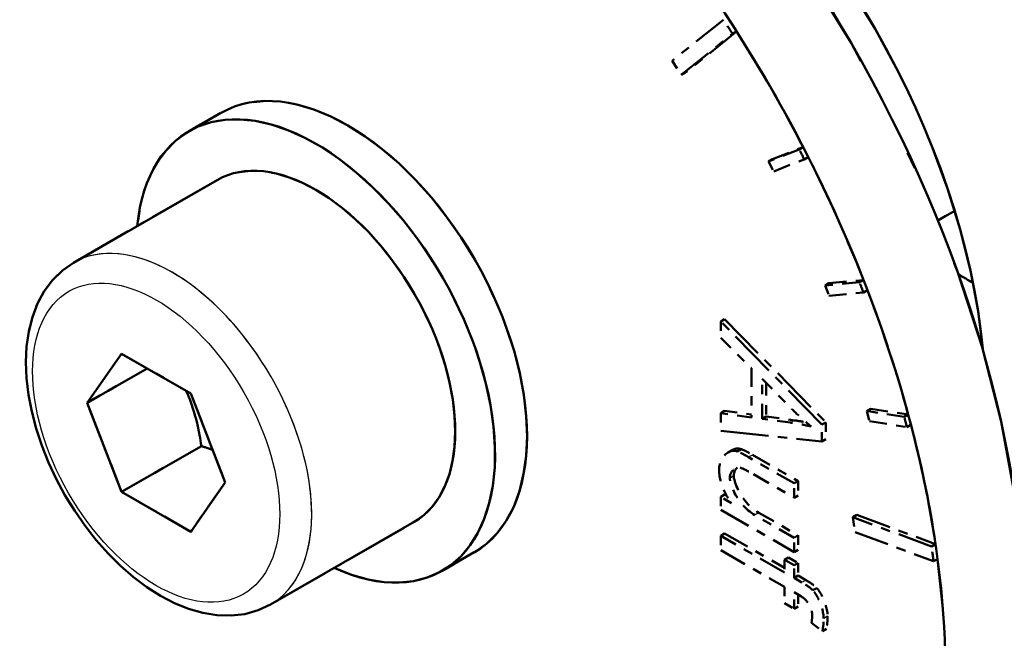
# Model space of a CAD drawing. Header units: millimetres. Extents: x 0 to 630, y 0 to 891.
# Tile 7 of 16: x 471 to 481, y 182 to 189. Entities that reach past the tile are written whole.
import ezdxf

# ---------------------------------------------------------------- set-up
doc = ezdxf.new("R2010")
doc.units = ezdxf.units.MM
doc.header["$LTSCALE"] = 3
doc.linetypes.add('LONG_DASH_DOTTED', pattern=[0.3001, 0.2362, -0.0295, 0.0049, -0.0295])
for name, color, linetype, lineweight in [('Sichtbare Kanten(DIN)', 7, 'Continuous', 50), ('Sichtbare tangentiale Kanten(DIN)', 3, 'Continuous', 25), ('Überlagerung [Formatvorlage Phantomlinien(DIN)]', 179, 'LONG_DASH_DOTTED', 50)]:
    doc.layers.add(name, color=color, linetype=linetype, lineweight=lineweight)

msp = doc.modelspace()

# ---------------------------------------------------------------- linework, layer by layer
at = {"layer": 'Sichtbare Kanten(DIN)'}
for p, q in [((472.758, 187.716), (472.419, 187.521)), ((471.191, 186.121), (472.718, 187.001)), ((480.386, 186.57), (480.566, 186.673)), ((471.334, 184.627), (471.702, 185.151)), ((471.702, 185.151), (472.437, 184.728)), ((471.973, 184.995), (471.334, 184.627)), ((472.437, 184.728), (472.804, 183.781)), ((471.702, 183.68), (471.334, 184.627)), ((472.55, 184.168), (471.702, 183.68)), ((472.804, 183.781), (472.437, 183.256)), ((472.437, 183.256), (471.702, 183.68)), ((473.287, 182.482), (474.814, 183.361)), ((475.453, 183.037), (475.114, 182.841))]:
    msp.add_line(p, q, dxfattribs=at)
at = {"layer": 'Sichtbare Kanten(DIN)', "flags": 128}
for points in [[(473.287, 182.482), (473.154, 182.42), (473.013, 182.38), (472.866, 182.363), (472.716, 182.368), (472.565, 182.393), (472.414, 182.436), (472.264, 182.497), (472.116, 182.574), (471.971, 182.667), (471.829, 182.773), (471.691, 182.893), (471.559, 183.024), (471.432, 183.166), (471.313, 183.318), (471.202, 183.478), (471.099, 183.645), (471.006, 183.818), (470.924, 183.994), (470.852, 184.174), (470.793, 184.354), (470.745, 184.535), (470.711, 184.714), (470.69, 184.89), (470.684, 185.062), (470.691, 185.229), (470.714, 185.389), (470.752, 185.542), (470.806, 185.685), (470.877, 185.817), (470.966, 185.935), (471.071, 186.038), (471.191, 186.121)], [(472.39, 184.755), (472.399, 184.733), (472.408, 184.712), (472.417, 184.69), (472.426, 184.669), (472.434, 184.647), (472.442, 184.625), (472.45, 184.603), (472.457, 184.58), (472.464, 184.558), (472.471, 184.535), (472.478, 184.511), (472.485, 184.488), (472.491, 184.464), (472.498, 184.44), (472.504, 184.415), (472.51, 184.39), (472.515, 184.364), (472.521, 184.338), (472.526, 184.311), (472.531, 184.284), (472.536, 184.256), (472.541, 184.228), (472.546, 184.198), (472.55, 184.168)], [(472.55, 184.168), (472.556, 184.166), (472.561, 184.165), (472.566, 184.163), (472.571, 184.161), (472.576, 184.16), (472.582, 184.158), (472.587, 184.156), (472.592, 184.155), (472.597, 184.153), (472.602, 184.151), (472.607, 184.15), (472.612, 184.148), (472.617, 184.146), (472.622, 184.145), (472.627, 184.143), (472.631, 184.141), (472.636, 184.14), (472.641, 184.138), (472.646, 184.136), (472.651, 184.135), (472.655, 184.133), (472.66, 184.131), (472.665, 184.129), (472.669, 184.128)]]:
    msp.add_lwpolyline(points, dxfattribs=at)
at = {"layer": 'Sichtbare Kanten(DIN)'}
for centre, major_axis, start_param, end_param in [((474.954, 185.865), (-4.491, 7.799), 3.141593, 6.283185), ((474.106, 185.376), (4.491, -7.799), 5.335188, 8.805846), ((476.863, 186.965), (2.844, -4.94), 0.898302, 2.243291), ((473.766, 185.181), (-1.347, 2.34), 2.461919, 6.962859), ((474.106, 185.376), (-1.347, 2.34), 3.141593, 6.283185), ((473.766, 185.181), (-1.048, 1.82), 3.141593, 6.283185), ((480.767, 189.212), (2.021, -3.51), 5.442589, 5.49795)]:
    msp.add_ellipse(centre, major_axis=major_axis, ratio=0.578093, start_param=start_param, end_param=end_param, dxfattribs=at)
at = {"layer": 'Sichtbare tangentiale Kanten(DIN)', "ltscale": 0.023514}
for p, q in [((478.857, 184.441), (478.819, 184.419)), ((478.413, 184.073), (478.375, 184.052)), ((478.213, 183.85), (478.175, 183.828)), ((478.479, 183.457), (478.441, 183.435)), ((478.98, 182.74), (478.942, 182.718)), ((479.212, 182.356), (479.173, 182.334))]:
    msp.add_line(p, q, dxfattribs=at)
at = {"layer": 'Sichtbare tangentiale Kanten(DIN)'}
msp.add_ellipse((472.239, 184.301), major_axis=(1.048, -1.82), ratio=0.578093, start_param=0, end_param=3.141593, dxfattribs=at)
at = {"layer": 'Sichtbare tangentiale Kanten(DIN)', "ltscale": 2.596414}
msp.add_ellipse((472.239, 184.301), major_axis=(1.048, -1.82), ratio=0.578093, start_param=0.15708, end_param=2.984513, dxfattribs=at)
at = {"layer": 'Sichtbare tangentiale Kanten(DIN)'}
msp.add_ellipse((472.069, 184.204), major_axis=(-0.928, 1.612), ratio=0.578093, dxfattribs=at)
at = {"layer": 'Sichtbare tangentiale Kanten(DIN)', "ltscale": 5.110499}
msp.add_ellipse((472.069, 184.204), major_axis=(-0.928, 1.612), ratio=0.578093, dxfattribs=at)
at = {"layer": 'Überlagerung [Formatvorlage Phantomlinien(DIN)]', "ltscale": 0.524659}
for p, q in [((478.105, 188.708), (477.559, 188.271)), ((478.245, 188.582), (477.699, 188.144)), ((477.657, 188.12), (478.202, 188.557)), ((472.55, 184.168), (471.702, 183.68)), ((480.319, 183.1), (479.483, 183.41)), ((479.526, 183.435), (480.362, 183.124)), ((479.506, 183.253), (480.341, 182.942))]:
    msp.add_line(p, q, dxfattribs=at)
at = {"layer": 'Überlagerung [Formatvorlage Phantomlinien(DIN)]', "ltscale": 0.026138}
for p, q in [((478.245, 188.582), (478.202, 188.557)), ((477.699, 188.144), (477.657, 188.12)), ((478.953, 187.352), (478.911, 187.327)), ((478.628, 187.224), (478.586, 187.199)), ((479.008, 187.245), (478.965, 187.221)), ((479.228, 185.903), (479.186, 185.878)), ((479.596, 185.936), (479.553, 185.912)), ((479.638, 185.827), (479.596, 185.802)), ((478.118, 185.52), (478.076, 185.496)), ((478.118, 184.542), (478.076, 184.518)), ((479.672, 184.566), (479.63, 184.541)), ((480.071, 184.504), (480.029, 184.479)), ((478.56, 184.483), (478.518, 184.459)), ((479.196, 184.421), (479.153, 184.397)), ((480.1, 184.395), (480.058, 184.37)), ((479.196, 184.243), (479.153, 184.218)), ((478.197, 184.126), (478.154, 184.101)), ((478.292, 184.136), (478.25, 184.112)), ((478.899, 183.796), (478.857, 183.772)), ((478.118, 183.651), (478.076, 183.627)), ((478.899, 183.643), (478.857, 183.619)), ((479.526, 183.435), (479.483, 183.41)), ((478.118, 183.238), (478.076, 183.214)), ((478.899, 183.218), (478.857, 183.193)), ((478.899, 183.065), (478.857, 183.04)), ((480.362, 183.124), (480.319, 183.1)), ((478.797, 182.983), (478.754, 182.958)), ((478.899, 182.923), (478.857, 182.899)), ((480.384, 182.966), (480.341, 182.942)), ((478.899, 182.789), (478.857, 182.764)), ((479.099, 182.657), (479.056, 182.633)), ((478.899, 182.461), (478.857, 182.436)), ((479.201, 182.222), (479.158, 182.197))]:
    msp.add_line(p, q, dxfattribs=at)
at = {"layer": 'Überlagerung [Formatvorlage Phantomlinien(DIN)]', "ltscale": 0.078614}
for p, q in [((477.559, 188.271), (477.657, 188.12)), ((479.483, 183.41), (479.506, 183.253))]:
    msp.add_line(p, q, dxfattribs=at)
at = {"layer": 'Überlagerung [Formatvorlage Phantomlinien(DIN)]', "ltscale": 0.209804}
for p, q in [((472.758, 187.716), (472.419, 187.521)), ((475.453, 183.037), (475.114, 182.841))]:
    msp.add_line(p, q, dxfattribs=at)
at = {"layer": 'Überlagerung [Formatvorlage Phantomlinien(DIN)]', "ltscale": 0.26228}
for p, q in [((478.911, 187.327), (478.586, 187.199)), ((478.628, 187.224), (478.953, 187.352)), ((478.64, 187.093), (478.965, 187.221)), ((479.553, 185.912), (479.186, 185.878)), ((479.228, 185.903), (479.596, 185.936)), ((479.228, 185.769), (479.596, 185.802)), ((480.029, 184.479), (479.63, 184.541)), ((479.672, 184.566), (480.071, 184.504)), ((479.659, 184.432), (480.058, 184.37))]:
    msp.add_line(p, q, dxfattribs=at)
at = {"layer": 'Überlagerung [Formatvorlage Phantomlinien(DIN)]', "ltscale": 0.052376}
for p, q in [((478.586, 187.199), (478.64, 187.093)), ((479.186, 185.878), (479.228, 185.769)), ((479.63, 184.541), (479.659, 184.432))]:
    msp.add_line(p, q, dxfattribs=at)
at = {"layer": 'Überlagerung [Formatvorlage Phantomlinien(DIN)]', "ltscale": 0.944467}
for p, q in [((471.191, 186.121), (472.718, 187.001)), ((473.287, 182.482), (474.814, 183.361))]:
    msp.add_line(p, q, dxfattribs=at)
at = {"layer": 'Überlagerung [Formatvorlage Phantomlinien(DIN)]', "ltscale": 0.110968}
msp.add_line((480.386, 186.57), (480.566, 186.673), dxfattribs=at)
at = {"layer": 'Überlagerung [Formatvorlage Phantomlinien(DIN)]', "ltscale": 0.713826}
for p, q in [((479.153, 184.397), (478.076, 185.496)), ((478.118, 185.52), (479.196, 184.421))]:
    msp.add_line(p, q, dxfattribs=at)
at = {"layer": 'Überlagerung [Formatvorlage Phantomlinien(DIN)]', "ltscale": 0.093365}
for p, q in [((478.076, 185.496), (478.076, 185.321)), ((478.754, 182.67), (478.754, 182.496))]:
    msp.add_line(p, q, dxfattribs=at)
at = {"layer": 'Überlagerung [Formatvorlage Phantomlinien(DIN)]', "ltscale": 0.214416}
msp.add_line((478.076, 185.321), (478.402, 184.997), dxfattribs=at)
at = {"layer": 'Überlagerung [Formatvorlage Phantomlinien(DIN)]', "ltscale": 0.454355}
for p, q in [((471.334, 184.627), (471.702, 185.151)), ((471.702, 185.151), (472.437, 184.728)), ((472.437, 184.728), (472.804, 183.781)), ((471.702, 183.68), (471.334, 184.627)), ((472.804, 183.781), (472.437, 183.256)), ((472.437, 183.256), (471.702, 183.68))]:
    msp.add_line(p, q, dxfattribs=at)
at = {"layer": 'Überlagerung [Formatvorlage Phantomlinien(DIN)]', "ltscale": 0.394995}
msp.add_line((471.973, 184.995), (471.334, 184.627), dxfattribs=at)
at = {"layer": 'Überlagerung [Formatvorlage Phantomlinien(DIN)]', "ltscale": 0.279278}
msp.add_line((478.402, 184.997), (478.402, 184.474), dxfattribs=at)
at = {"layer": 'Überlagerung [Formatvorlage Phantomlinien(DIN)]', "ltscale": 0.208875}
msp.add_line((478.518, 184.883), (478.834, 184.563), dxfattribs=at)
at = {"layer": 'Überlagerung [Formatvorlage Phantomlinien(DIN)]', "ltscale": 0.226451}
msp.add_line((478.518, 184.459), (478.518, 184.883), dxfattribs=at)
at = {"layer": 'Überlagerung [Formatvorlage Phantomlinien(DIN)]', "ltscale": 0.190432}
msp.add_line((478.56, 184.84), (478.56, 184.483), dxfattribs=at)
at = {"layer": 'Überlagerung [Formatvorlage Phantomlinien(DIN)]', "ltscale": 0.215836}
msp.add_line((478.402, 184.474), (478.076, 184.518), dxfattribs=at)
at = {"layer": 'Überlagerung [Formatvorlage Phantomlinien(DIN)]', "ltscale": 0.100476}
msp.add_line((478.076, 184.518), (478.076, 184.33), dxfattribs=at)
at = {"layer": 'Überlagerung [Formatvorlage Phantomlinien(DIN)]', "ltscale": 0.187741}
msp.add_line((478.118, 184.542), (478.402, 184.504), dxfattribs=at)
at = {"layer": 'Überlagerung [Formatvorlage Phantomlinien(DIN)]', "ltscale": 0.19764}
for p, q in [((478.817, 184.418), (478.518, 184.459)), ((478.56, 184.483), (478.859, 184.442))]:
    msp.add_line(p, q, dxfattribs=at)
at = {"layer": 'Überlagerung [Formatvorlage Phantomlinien(DIN)]', "ltscale": 0.095397}
for p, q in [((479.153, 184.218), (479.153, 184.397)), ((479.196, 184.421), (479.196, 184.243))]:
    msp.add_line(p, q, dxfattribs=at)
at = {"layer": 'Überlagerung [Formatvorlage Phantomlinien(DIN)]', "ltscale": 0.719815}
msp.add_line((478.076, 184.33), (479.153, 184.218), dxfattribs=at)
at = {"layer": 'Überlagerung [Formatvorlage Phantomlinien(DIN)]', "ltscale": 0.299089}
for p, q in [((478.415, 184.075), (478.899, 183.796)), ((478.857, 183.772), (478.373, 184.05))]:
    msp.add_line(p, q, dxfattribs=at)
at = {"layer": 'Überlagerung [Formatvorlage Phantomlinien(DIN)]', "ltscale": 0.267595}
msp.add_line((478.424, 183.868), (478.857, 183.619), dxfattribs=at)
at = {"layer": 'Überlagerung [Formatvorlage Phantomlinien(DIN)]', "ltscale": 0.081682}
for p, q in [((478.857, 183.619), (478.857, 183.772)), ((478.899, 183.796), (478.899, 183.643)), ((478.076, 183.214), (478.076, 183.061)), ((478.857, 183.04), (478.857, 183.193)), ((478.899, 183.218), (478.899, 183.065))]:
    msp.add_line(p, q, dxfattribs=at)
at = {"layer": 'Überlagerung [Formatvorlage Phantomlinien(DIN)]', "ltscale": 0.071015}
msp.add_line((478.191, 183.561), (478.076, 183.627), dxfattribs=at)
at = {"layer": 'Überlagerung [Formatvorlage Phantomlinien(DIN)]', "ltscale": 0.073046}
msp.add_line((478.076, 183.627), (478.076, 183.49), dxfattribs=at)
at = {"layer": 'Überlagerung [Formatvorlage Phantomlinien(DIN)]', "ltscale": 0.013354}
msp.add_line((478.118, 183.651), (478.14, 183.639), dxfattribs=at)
at = {"layer": 'Überlagerung [Formatvorlage Phantomlinien(DIN)]', "ltscale": 0.482971}
msp.add_line((478.076, 183.49), (478.857, 183.04), dxfattribs=at)
at = {"layer": 'Überlagerung [Formatvorlage Phantomlinien(DIN)]', "ltscale": 0.258452}
for p, q in [((478.481, 183.459), (478.899, 183.218)), ((478.857, 183.193), (478.439, 183.434))]:
    msp.add_line(p, q, dxfattribs=at)
at = {"layer": 'Überlagerung [Formatvorlage Phantomlinien(DIN)]', "ltscale": 0.393238}
msp.add_line((478.118, 183.238), (478.754, 182.872), dxfattribs=at)
at = {"layer": 'Überlagerung [Formatvorlage Phantomlinien(DIN)]', "ltscale": 0.419476}
for p, q in [((478.754, 182.823), (478.076, 183.214)), ((478.076, 183.061), (478.754, 182.67))]:
    msp.add_line(p, q, dxfattribs=at)
at = {"layer": 'Überlagerung [Formatvorlage Phantomlinien(DIN)]', "ltscale": 0.07203}
for p, q in [((478.754, 182.958), (478.754, 182.823)), ((478.899, 182.923), (478.899, 182.789)), ((478.857, 182.764), (478.857, 182.899))]:
    msp.add_line(p, q, dxfattribs=at)
at = {"layer": 'Überlagerung [Formatvorlage Phantomlinien(DIN)]', "ltscale": 0.063395}
for p, q in [((478.857, 182.899), (478.754, 182.958)), ((478.797, 182.983), (478.899, 182.923)), ((478.754, 182.496), (478.857, 182.436))]:
    msp.add_line(p, q, dxfattribs=at)
at = {"layer": 'Überlagerung [Formatvorlage Phantomlinien(DIN)]', "ltscale": 0.051204}
for p, q in [((478.94, 182.716), (478.857, 182.764)), ((478.899, 182.789), (478.982, 182.741))]:
    msp.add_line(p, q, dxfattribs=at)
at = {"layer": 'Überlagerung [Formatvorlage Phantomlinien(DIN)]', "ltscale": 0.093873}
msp.add_line((478.857, 182.436), (478.857, 182.612), dxfattribs=at)
at = {"layer": 'Überlagerung [Formatvorlage Phantomlinien(DIN)]', "ltscale": 0.044093}
msp.add_line((478.857, 182.612), (478.928, 182.571), dxfattribs=at)
at = {"layer": 'Überlagerung [Formatvorlage Phantomlinien(DIN)]', "ltscale": 0.067736}
msp.add_line((478.899, 182.588), (478.899, 182.461), dxfattribs=at)
at = {"layer": 'Überlagerung [Formatvorlage Phantomlinien(DIN)]', "ltscale": 0.07264}
msp.add_line((479.042, 182.288), (479.158, 182.197), dxfattribs=at)
at = {"layer": 'Überlagerung [Formatvorlage Phantomlinien(DIN)]', "ltscale": 2.811006, "flags": 128}
msp.add_lwpolyline([(473.287, 182.482), (473.154, 182.42), (473.013, 182.38), (472.866, 182.363), (472.716, 182.368), (472.565, 182.393), (472.414, 182.436), (472.264, 182.497), (472.116, 182.574), (471.971, 182.667), (471.829, 182.773), (471.691, 182.893), (471.559, 183.024), (471.432, 183.166), (471.313, 183.318), (471.202, 183.478), (471.099, 183.645), (471.006, 183.818), (470.924, 183.994), (470.852, 184.174), (470.793, 184.354), (470.745, 184.535), (470.711, 184.714), (470.69, 184.89), (470.684, 185.062), (470.691, 185.229), (470.714, 185.389), (470.752, 185.542), (470.806, 185.685), (470.877, 185.817), (470.966, 185.935), (471.071, 186.038), (471.191, 186.121)], dxfattribs=at)
at = {"layer": 'Überlagerung [Formatvorlage Phantomlinien(DIN)]', "ltscale": 0.26955, "flags": 128}
msp.add_lwpolyline([(472.39, 184.755), (472.399, 184.733), (472.408, 184.712), (472.417, 184.69), (472.426, 184.669), (472.434, 184.647), (472.442, 184.625), (472.45, 184.603), (472.457, 184.58), (472.464, 184.558), (472.471, 184.535), (472.478, 184.511), (472.485, 184.488), (472.491, 184.464), (472.498, 184.44), (472.504, 184.415), (472.51, 184.39), (472.515, 184.364), (472.521, 184.338), (472.526, 184.311), (472.531, 184.284), (472.536, 184.256), (472.541, 184.228), (472.546, 184.198), (472.55, 184.168)], dxfattribs=at)
at = {"layer": 'Überlagerung [Formatvorlage Phantomlinien(DIN)]', "ltscale": 0.132512, "flags": 128}
msp.add_lwpolyline([(478.834, 184.563), (478.842, 184.554), (478.851, 184.546), (478.859, 184.538), (478.868, 184.53), (478.876, 184.522), (478.884, 184.513), (478.893, 184.505), (478.902, 184.497), (478.91, 184.49), (478.919, 184.482), (478.927, 184.474), (478.936, 184.466), (478.944, 184.458), (478.953, 184.451), (478.962, 184.443), (478.97, 184.435), (478.979, 184.428), (478.988, 184.42), (478.996, 184.413), (479.005, 184.406), (479.014, 184.398), (479.022, 184.391), (479.031, 184.384), (479.04, 184.377)], dxfattribs=at)
at = {"layer": 'Überlagerung [Formatvorlage Phantomlinien(DIN)]', "ltscale": 0.145792, "flags": 128}
msp.add_lwpolyline([(479.04, 184.377), (479.031, 184.379), (479.021, 184.381), (479.012, 184.383), (479.002, 184.385), (478.993, 184.387), (478.983, 184.389), (478.974, 184.391), (478.964, 184.393), (478.955, 184.395), (478.946, 184.397), (478.936, 184.398), (478.927, 184.4), (478.918, 184.402), (478.909, 184.403), (478.899, 184.405), (478.89, 184.407), (478.881, 184.408), (478.872, 184.41), (478.862, 184.411), (478.853, 184.412), (478.844, 184.414), (478.835, 184.415), (478.826, 184.417), (478.817, 184.418)], dxfattribs=at)
at = {"layer": 'Überlagerung [Formatvorlage Phantomlinien(DIN)]', "ltscale": 0.083483, "flags": 128}
msp.add_lwpolyline([(478.859, 184.442), (478.865, 184.441), (478.871, 184.441), (478.876, 184.44), (478.882, 184.439), (478.888, 184.438), (478.893, 184.437), (478.899, 184.436), (478.904, 184.435), (478.91, 184.435), (478.915, 184.434), (478.921, 184.433), (478.926, 184.432), (478.931, 184.431), (478.936, 184.43), (478.942, 184.429), (478.947, 184.429), (478.952, 184.428), (478.957, 184.427), (478.962, 184.426), (478.967, 184.425), (478.972, 184.424), (478.977, 184.423), (478.981, 184.422), (478.986, 184.422)], dxfattribs=at)
at = {"layer": 'Überlagerung [Formatvorlage Phantomlinien(DIN)]', "ltscale": 0.060327, "flags": 128}
msp.add_lwpolyline([(472.55, 184.168), (472.556, 184.166), (472.561, 184.165), (472.566, 184.163), (472.571, 184.161), (472.576, 184.16), (472.582, 184.158), (472.587, 184.156), (472.592, 184.155), (472.597, 184.153), (472.602, 184.151), (472.607, 184.15), (472.612, 184.148), (472.617, 184.146), (472.622, 184.145), (472.627, 184.143), (472.631, 184.141), (472.636, 184.14), (472.641, 184.138), (472.646, 184.136), (472.651, 184.135), (472.655, 184.133), (472.66, 184.131), (472.665, 184.129), (472.669, 184.128)], dxfattribs=at)
at = {"layer": 'Überlagerung [Formatvorlage Phantomlinien(DIN)]', "ltscale": 0.210746, "flags": 128}
msp.add_lwpolyline([(478.25, 184.112), (478.236, 184.116), (478.223, 184.117), (478.21, 184.118), (478.198, 184.117), (478.186, 184.114), (478.175, 184.111), (478.164, 184.106), (478.153, 184.1), (478.143, 184.094), (478.133, 184.086), (478.123, 184.077), (478.114, 184.067), (478.105, 184.057), (478.097, 184.046), (478.09, 184.034), (478.083, 184.022), (478.078, 184.009), (478.073, 183.997), (478.068, 183.984), (478.065, 183.971), (478.062, 183.959), (478.06, 183.946), (478.059, 183.934), (478.058, 183.923)], dxfattribs=at)
at = {"layer": 'Überlagerung [Formatvorlage Phantomlinien(DIN)]', "ltscale": 0.069426, "flags": 128}
msp.add_lwpolyline([(478.197, 184.126), (478.201, 184.128), (478.205, 184.13), (478.209, 184.132), (478.213, 184.134), (478.217, 184.135), (478.221, 184.136), (478.225, 184.138), (478.229, 184.139), (478.233, 184.14), (478.237, 184.141), (478.241, 184.141), (478.245, 184.142), (478.25, 184.142), (478.254, 184.142), (478.258, 184.142), (478.262, 184.142), (478.266, 184.142), (478.27, 184.141), (478.273, 184.141), (478.277, 184.14), (478.281, 184.139), (478.285, 184.138), (478.289, 184.137), (478.292, 184.136)], dxfattribs=at)
at = {"layer": 'Überlagerung [Formatvorlage Phantomlinien(DIN)]', "ltscale": 0.076378, "flags": 128}
for points in [[(478.373, 184.05), (478.368, 184.053), (478.363, 184.056), (478.358, 184.059), (478.353, 184.062), (478.348, 184.065), (478.343, 184.067), (478.337, 184.07), (478.332, 184.073), (478.327, 184.076), (478.322, 184.079), (478.317, 184.081), (478.312, 184.084), (478.307, 184.086), (478.302, 184.089), (478.297, 184.091), (478.292, 184.094), (478.287, 184.096), (478.281, 184.099), (478.276, 184.101), (478.27, 184.104), (478.265, 184.106), (478.26, 184.108), (478.255, 184.11), (478.25, 184.112)], [(478.292, 184.136), (478.295, 184.135), (478.299, 184.134), (478.303, 184.132), (478.306, 184.131), (478.31, 184.129), (478.314, 184.128), (478.319, 184.126), (478.323, 184.124), (478.328, 184.122), (478.332, 184.119), (478.337, 184.117), (478.342, 184.114), (478.348, 184.112), (478.353, 184.109), (478.358, 184.106), (478.364, 184.103), (478.37, 184.1), (478.376, 184.097), (478.382, 184.093), (478.388, 184.09), (478.395, 184.086), (478.402, 184.083), (478.408, 184.079), (478.415, 184.075)]]:
    msp.add_lwpolyline(points, dxfattribs=at)
at = {"layer": 'Überlagerung [Formatvorlage Phantomlinien(DIN)]', "ltscale": 0.180949, "flags": 128}
msp.add_lwpolyline([(478.058, 183.923), (478.059, 183.909), (478.059, 183.894), (478.06, 183.879), (478.062, 183.864), (478.064, 183.849), (478.066, 183.834), (478.069, 183.819), (478.073, 183.803), (478.077, 183.787), (478.081, 183.772), (478.087, 183.756), (478.092, 183.74), (478.098, 183.725), (478.105, 183.709), (478.112, 183.693), (478.119, 183.678), (478.127, 183.663), (478.135, 183.647), (478.144, 183.633), (478.152, 183.618), (478.161, 183.603), (478.171, 183.589), (478.181, 183.575), (478.191, 183.561)], dxfattribs=at)
at = {"layer": 'Überlagerung [Formatvorlage Phantomlinien(DIN)]', "ltscale": 0.123514, "flags": 128}
msp.add_lwpolyline([(478.173, 183.827), (478.173, 183.836), (478.174, 183.846), (478.176, 183.854), (478.178, 183.863), (478.181, 183.871), (478.184, 183.878), (478.187, 183.885), (478.191, 183.892), (478.195, 183.899), (478.2, 183.905), (478.205, 183.91), (478.21, 183.916), (478.215, 183.921), (478.221, 183.925), (478.226, 183.929), (478.232, 183.933), (478.238, 183.935), (478.244, 183.938), (478.251, 183.94), (478.257, 183.941), (478.263, 183.942), (478.27, 183.942), (478.277, 183.941), (478.284, 183.939)], dxfattribs=at)
at = {"layer": 'Überlagerung [Formatvorlage Phantomlinien(DIN)]', "ltscale": 0.064031, "flags": 128}
msp.add_lwpolyline([(478.252, 183.94), (478.249, 183.937), (478.247, 183.934), (478.244, 183.931), (478.242, 183.928), (478.239, 183.925), (478.237, 183.922), (478.235, 183.919), (478.233, 183.915), (478.231, 183.912), (478.229, 183.908), (478.227, 183.904), (478.225, 183.901), (478.224, 183.897), (478.222, 183.893), (478.221, 183.889), (478.22, 183.885), (478.219, 183.881), (478.218, 183.877), (478.217, 183.873), (478.216, 183.868), (478.216, 183.864), (478.215, 183.86), (478.215, 183.855), (478.215, 183.851)], dxfattribs=at)
at = {"layer": 'Überlagerung [Formatvorlage Phantomlinien(DIN)]', "ltscale": 0.086529, "flags": 128}
msp.add_lwpolyline([(478.284, 183.939), (478.289, 183.937), (478.294, 183.935), (478.299, 183.933), (478.305, 183.931), (478.311, 183.928), (478.317, 183.926), (478.323, 183.923), (478.328, 183.92), (478.334, 183.917), (478.34, 183.914), (478.346, 183.911), (478.352, 183.908), (478.358, 183.905), (478.364, 183.902), (478.37, 183.898), (478.376, 183.895), (478.382, 183.892), (478.388, 183.888), (478.394, 183.885), (478.4, 183.881), (478.406, 183.878), (478.412, 183.875), (478.418, 183.871), (478.424, 183.868)], dxfattribs=at)
at = {"layer": 'Überlagerung [Formatvorlage Phantomlinien(DIN)]', "ltscale": 0.227186, "flags": 128}
msp.add_lwpolyline([(478.439, 183.434), (478.421, 183.445), (478.404, 183.457), (478.386, 183.47), (478.369, 183.484), (478.352, 183.499), (478.335, 183.515), (478.319, 183.532), (478.303, 183.55), (478.288, 183.569), (478.273, 183.588), (478.26, 183.608), (478.247, 183.628), (478.235, 183.648), (478.224, 183.667), (478.214, 183.687), (478.206, 183.706), (478.198, 183.724), (478.191, 183.742), (478.185, 183.759), (478.181, 183.775), (478.177, 183.79), (478.175, 183.803), (478.173, 183.816), (478.173, 183.827)], dxfattribs=at)
at = {"layer": 'Überlagerung [Formatvorlage Phantomlinien(DIN)]', "ltscale": 0.227185, "flags": 128}
msp.add_lwpolyline([(478.215, 183.851), (478.216, 183.839), (478.217, 183.825), (478.221, 183.81), (478.225, 183.793), (478.23, 183.776), (478.237, 183.758), (478.244, 183.739), (478.253, 183.72), (478.262, 183.7), (478.273, 183.681), (478.284, 183.661), (478.296, 183.642), (478.309, 183.623), (478.322, 183.604), (478.336, 183.586), (478.351, 183.568), (478.366, 183.551), (478.382, 183.535), (478.398, 183.52), (478.414, 183.506), (478.431, 183.492), (478.448, 183.48), (478.464, 183.469), (478.481, 183.459)], dxfattribs=at)
at = {"layer": 'Überlagerung [Formatvorlage Phantomlinien(DIN)]', "ltscale": 0.072865, "flags": 128}
for points in [[(479.056, 182.633), (479.052, 182.637), (479.047, 182.642), (479.042, 182.646), (479.037, 182.65), (479.032, 182.654), (479.027, 182.658), (479.023, 182.662), (479.018, 182.666), (479.013, 182.67), (479.008, 182.673), (479.003, 182.676), (478.998, 182.68), (478.994, 182.683), (478.989, 182.686), (478.984, 182.689), (478.979, 182.693), (478.974, 182.696), (478.969, 182.699), (478.964, 182.702), (478.959, 182.705), (478.954, 182.708), (478.949, 182.711), (478.945, 182.714), (478.94, 182.716)], [(478.982, 182.741), (478.989, 182.737), (478.995, 182.733), (479.001, 182.73), (479.007, 182.726), (479.013, 182.722), (479.019, 182.719), (479.024, 182.715), (479.03, 182.712), (479.035, 182.708), (479.04, 182.704), (479.045, 182.701), (479.05, 182.697), (479.055, 182.694), (479.06, 182.691), (479.064, 182.687), (479.069, 182.684), (479.073, 182.68), (479.077, 182.677), (479.081, 182.674), (479.085, 182.67), (479.089, 182.667), (479.092, 182.664), (479.095, 182.661), (479.099, 182.657)]]:
    msp.add_lwpolyline(points, dxfattribs=at)
at = {"layer": 'Überlagerung [Formatvorlage Phantomlinien(DIN)]', "ltscale": 0.150105, "flags": 128}
msp.add_lwpolyline([(479.171, 182.333), (479.171, 182.346), (479.17, 182.358), (479.169, 182.372), (479.167, 182.385), (479.164, 182.398), (479.161, 182.412), (479.158, 182.426), (479.154, 182.439), (479.15, 182.453), (479.145, 182.467), (479.141, 182.481), (479.135, 182.495), (479.13, 182.509), (479.124, 182.522), (479.118, 182.536), (479.112, 182.549), (479.105, 182.561), (479.099, 182.573), (479.092, 182.585), (479.085, 182.595), (479.079, 182.605), (479.072, 182.615), (479.064, 182.624), (479.056, 182.633)], dxfattribs=at)
at = {"layer": 'Überlagerung [Formatvorlage Phantomlinien(DIN)]', "ltscale": 0.150106, "flags": 128}
msp.add_lwpolyline([(479.099, 182.657), (479.105, 182.65), (479.112, 182.643), (479.118, 182.634), (479.125, 182.624), (479.132, 182.614), (479.138, 182.603), (479.145, 182.591), (479.151, 182.579), (479.158, 182.566), (479.164, 182.553), (479.17, 182.539), (479.175, 182.525), (479.181, 182.511), (479.186, 182.497), (479.191, 182.483), (479.195, 182.468), (479.199, 182.454), (479.203, 182.439), (479.206, 182.425), (479.209, 182.411), (479.211, 182.397), (479.212, 182.383), (479.213, 182.37), (479.214, 182.358)], dxfattribs=at)
at = {"layer": 'Überlagerung [Formatvorlage Phantomlinien(DIN)]', "ltscale": 0.113244, "flags": 128}
msp.add_lwpolyline([(478.928, 182.571), (478.936, 182.566), (478.944, 182.561), (478.951, 182.556), (478.959, 182.55), (478.966, 182.543), (478.973, 182.536), (478.981, 182.529), (478.988, 182.521), (478.994, 182.513), (479.001, 182.505), (479.007, 182.496), (479.013, 182.487), (479.018, 182.478), (479.024, 182.469), (479.028, 182.459), (479.033, 182.449), (479.037, 182.439), (479.04, 182.43), (479.043, 182.42), (479.045, 182.41), (479.047, 182.4), (479.049, 182.391), (479.05, 182.382), (479.05, 182.373)], dxfattribs=at)
at = {"layer": 'Überlagerung [Formatvorlage Phantomlinien(DIN)]', "ltscale": 0.04793, "flags": 128}
msp.add_lwpolyline([(479.05, 182.373), (479.05, 182.369), (479.05, 182.365), (479.05, 182.362), (479.05, 182.358), (479.049, 182.354), (479.049, 182.351), (479.049, 182.347), (479.049, 182.343), (479.049, 182.34), (479.048, 182.336), (479.048, 182.333), (479.048, 182.329), (479.047, 182.326), (479.047, 182.322), (479.047, 182.319), (479.046, 182.315), (479.046, 182.312), (479.045, 182.308), (479.045, 182.305), (479.045, 182.301), (479.044, 182.298), (479.043, 182.295), (479.043, 182.291), (479.042, 182.288)], dxfattribs=at)
at = {"layer": 'Überlagerung [Formatvorlage Phantomlinien(DIN)]', "ltscale": 0.077146, "flags": 128}
for points in [[(479.158, 182.197), (479.159, 182.203), (479.16, 182.208), (479.161, 182.213), (479.162, 182.219), (479.163, 182.224), (479.164, 182.23), (479.164, 182.235), (479.165, 182.241), (479.166, 182.246), (479.166, 182.252), (479.167, 182.258), (479.168, 182.263), (479.168, 182.269), (479.169, 182.275), (479.169, 182.28), (479.17, 182.286), (479.17, 182.292), (479.17, 182.298), (479.171, 182.304), (479.171, 182.309), (479.171, 182.315), (479.171, 182.321), (479.171, 182.327), (479.171, 182.333)], [(479.214, 182.358), (479.214, 182.352), (479.214, 182.347), (479.214, 182.341), (479.213, 182.336), (479.213, 182.33), (479.213, 182.325), (479.213, 182.319), (479.212, 182.314), (479.212, 182.308), (479.211, 182.303), (479.211, 182.297), (479.21, 182.291), (479.21, 182.286), (479.209, 182.28), (479.209, 182.274), (479.208, 182.269), (479.207, 182.263), (479.206, 182.257), (479.206, 182.251), (479.205, 182.245), (479.204, 182.24), (479.203, 182.234), (479.202, 182.228), (479.201, 182.222)]]:
    msp.add_lwpolyline(points, dxfattribs=at)
at = {"layer": 'Überlagerung [Formatvorlage Phantomlinien(DIN)]', "ltscale": 12.364254}
msp.add_ellipse((474.954, 185.865), major_axis=(-4.491, 7.799), ratio=0.578093, start_param=3.141593, end_param=6.283185, dxfattribs=at)
at = {"layer": 'Überlagerung [Formatvorlage Phantomlinien(DIN)]', "ltscale": 3.352429}
msp.add_ellipse((476.863, 186.965), major_axis=(2.844, -4.94), ratio=0.578093, start_param=0.898302, end_param=2.243291, dxfattribs=at)
at = {"layer": 'Überlagerung [Formatvorlage Phantomlinien(DIN)]', "ltscale": 13.629057}
msp.add_ellipse((474.106, 185.376), major_axis=(4.491, -7.799), ratio=0.578093, start_param=3.77209, end_param=7.23505, dxfattribs=at)
at = {"layer": 'Überlagerung [Formatvorlage Phantomlinien(DIN)]', "ltscale": 0.078615}
for start_param, end_param in [(4.791589, 4.811589), (4.093457, 4.113458)]:
    msp.add_ellipse((474.063, 185.352), major_axis=(-4.491, 7.799), ratio=0.578093, start_param=start_param, end_param=end_param, dxfattribs=at)
at = {"layer": 'Überlagerung [Formatvorlage Phantomlinien(DIN)]', "ltscale": 0.621213}
for start_param, end_param in [(1.49213, 1.649996), (0.971865, 1.129731)]:
    msp.add_ellipse((474.106, 185.376), major_axis=(4.491, -7.799), ratio=0.578093, start_param=start_param, end_param=end_param, dxfattribs=at)
at = {"layer": 'Überlagerung [Formatvorlage Phantomlinien(DIN)]', "ltscale": 3.709206}
msp.add_ellipse((474.106, 185.376), major_axis=(-1.347, 2.34), ratio=0.578093, start_param=3.141593, end_param=6.283185, dxfattribs=at)
at = {"layer": 'Überlagerung [Formatvorlage Phantomlinien(DIN)]', "ltscale": 5.3142}
msp.add_ellipse((473.766, 185.181), major_axis=(-1.347, 2.34), ratio=0.578093, start_param=2.461919, end_param=6.962859, dxfattribs=at)
at = {"layer": 'Überlagerung [Formatvorlage Phantomlinien(DIN)]', "ltscale": 2.884916}
msp.add_ellipse((473.766, 185.181), major_axis=(-1.048, 1.82), ratio=0.578093, start_param=3.141593, end_param=6.283185, dxfattribs=at)
at = {"layer": 'Überlagerung [Formatvorlage Phantomlinien(DIN)]', "ltscale": 0.052376}
for start_param, end_param in [(4.62039, 4.633723), (4.445857, 4.45919), (4.271324, 4.284657)]:
    msp.add_ellipse((474.063, 185.352), major_axis=(-4.491, 7.799), ratio=0.578093, start_param=start_param, end_param=end_param, dxfattribs=at)
at = {"layer": 'Überlagerung [Formatvorlage Phantomlinien(DIN)]', "ltscale": 0.634332}
for start_param, end_param in [(1.317597, 1.478797), (1.143064, 1.304264)]:
    msp.add_ellipse((474.106, 185.376), major_axis=(4.491, -7.799), ratio=0.578093, start_param=start_param, end_param=end_param, dxfattribs=at)
at = {"layer": 'Überlagerung [Formatvorlage Phantomlinien(DIN)]', "ltscale": 0.097948}
msp.add_ellipse((480.767, 189.212), major_axis=(2.021, -3.51), ratio=0.578093, start_param=5.442589, end_param=5.49795, dxfattribs=at)

doc.saveas('drawing.dxf')
